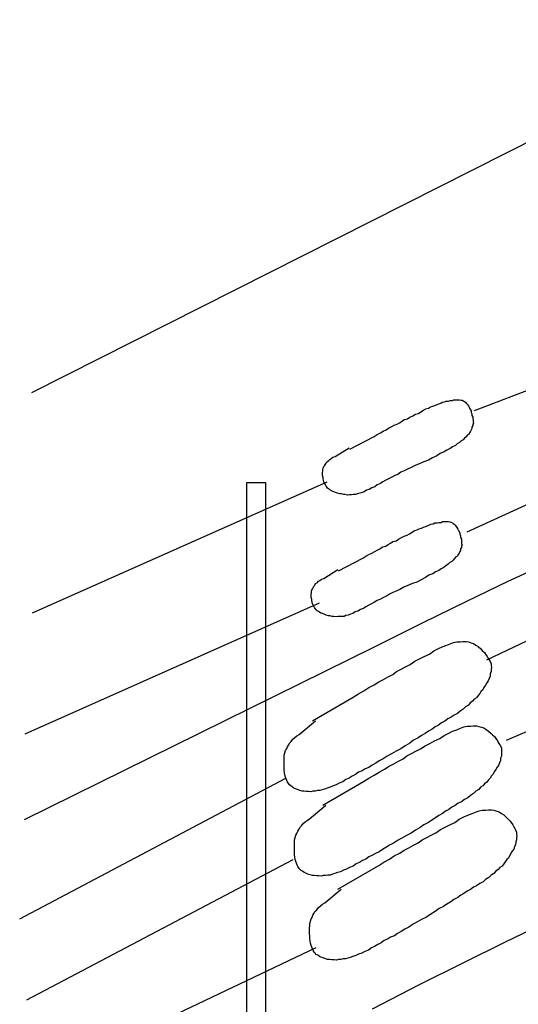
# Model space of a CAD drawing. Header units: inches. Extents: x -655 to 138, y 1863 to 2330.
# Tile 9 of 18: x -537 to -514, y 1888 to 1933. Entities that reach past the tile are written whole.
import ezdxf

# ---------------------------------------------------------------- set-up
doc = ezdxf.new("R2010")
doc.units = ezdxf.units.IN
doc.header["$MEASUREMENT"] = 0

msp = doc.modelspace()

# ---------------------------------------------------------------- linework, layer by layer
for p, q in [((-536.063, 1915.833), (-502.828, 1932.614)), ((-516.134, 1915.02), (-510.8, 1917.077)), ((-517.819, 1915.287), (-517.749, 1915.322)), ((-517.749, 1915.322), (-517.656, 1915.357)), ((-517.656, 1915.357), (-517.586, 1915.392)), ((-517.586, 1915.392), (-517.482, 1915.415)), ((-517.482, 1915.415), (-517.412, 1915.45)), ((-517.412, 1915.45), (-517.307, 1915.45)), ((-517.307, 1915.45), (-517.238, 1915.473)), ((-517.238, 1915.473), (-517.133, 1915.473)), ((-517.133, 1915.473), (-517.063, 1915.508)), ((-517.063, 1915.508), (-516.994, 1915.508)), ((-516.994, 1915.508), (-516.924, 1915.508)), ((-516.924, 1915.508), (-516.854, 1915.508)), ((-516.854, 1915.508), (-516.808, 1915.508)), ((-516.808, 1915.508), (-516.738, 1915.496)), ((-516.738, 1915.496), (-516.692, 1915.485)), ((-516.692, 1915.485), (-516.622, 1915.45)), ((-516.622, 1915.45), (-516.587, 1915.427)), ((-516.587, 1915.427), (-516.54, 1915.392)), ((-516.54, 1915.392), (-516.506, 1915.357)), ((-516.506, 1915.357), (-516.447, 1915.287)), ((-518.911, 1914.788), (-518.795, 1914.857)), ((-518.795, 1914.857), (-518.655, 1914.892)), ((-518.655, 1914.892), (-518.551, 1914.962)), ((-518.551, 1914.962), (-518.435, 1915.032)), ((-518.435, 1915.032), (-518.33, 1915.101)), ((-518.33, 1915.101), (-518.202, 1915.136)), ((-518.202, 1915.136), (-518.121, 1915.183)), ((-518.121, 1915.183), (-518.016, 1915.218)), ((-518.016, 1915.218), (-517.923, 1915.252)), ((-517.923, 1915.252), (-517.819, 1915.287)), ((-516.447, 1915.287), (-516.413, 1915.241)), ((-516.413, 1915.241), (-516.378, 1915.171)), ((-516.378, 1915.171), (-516.343, 1915.101)), ((-516.343, 1915.101), (-516.285, 1915.008)), ((-516.285, 1915.008), (-516.285, 1914.939)), ((-516.285, 1914.939), (-516.25, 1914.869)), ((-516.25, 1914.869), (-516.25, 1914.799)), ((-519.62, 1914.404), (-519.515, 1914.474)), ((-519.515, 1914.474), (-519.399, 1914.544)), ((-519.399, 1914.544), (-519.295, 1914.613)), ((-519.295, 1914.613), (-519.155, 1914.648)), ((-519.155, 1914.648), (-519.05, 1914.718)), ((-519.05, 1914.718), (-518.911, 1914.788)), ((-516.25, 1914.799), (-516.215, 1914.718)), ((-516.215, 1914.718), (-516.215, 1914.66)), ((-516.215, 1914.66), (-516.203, 1914.59)), ((-516.18, 1914.451), (-516.215, 1914.416)), ((-516.215, 1914.416), (-516.215, 1914.346)), ((-516.203, 1914.59), (-516.203, 1914.52)), ((-516.203, 1914.52), (-516.18, 1914.451)), ((-520.515, 1913.951), (-520.375, 1914.021)), ((-520.375, 1914.021), (-520.247, 1914.09)), ((-520.247, 1914.09), (-520.108, 1914.16)), ((-520.108, 1914.16), (-520.003, 1914.23)), ((-520.003, 1914.23), (-519.864, 1914.3)), ((-519.864, 1914.3), (-519.759, 1914.369)), ((-519.759, 1914.369), (-519.62, 1914.404)), ((-516.355, 1914.021), (-516.389, 1913.951)), ((-516.32, 1914.09), (-516.355, 1914.021)), ((-516.285, 1914.16), (-516.32, 1914.09)), ((-516.25, 1914.207), (-516.285, 1914.16)), ((-516.215, 1914.346), (-516.25, 1914.276)), ((-516.25, 1914.276), (-516.25, 1914.207)), ((-521.746, 1913.289), (-520.654, 1913.858)), ((-520.654, 1913.858), (-520.515, 1913.951)), ((-516.808, 1913.591), (-516.912, 1913.521)), ((-516.738, 1913.66), (-516.808, 1913.591)), ((-516.645, 1913.707), (-516.738, 1913.66)), ((-516.587, 1913.777), (-516.645, 1913.707)), ((-516.517, 1913.846), (-516.587, 1913.777)), ((-516.459, 1913.916), (-516.517, 1913.846)), ((-516.389, 1913.951), (-516.459, 1913.916)), ((-522.409, 1912.952), (-521.781, 1913.347)), ((-517.679, 1913.091), (-517.83, 1912.986)), ((-517.505, 1913.161), (-517.679, 1913.091)), ((-517.377, 1913.242), (-517.505, 1913.161)), ((-517.238, 1913.312), (-517.377, 1913.242)), ((-517.121, 1913.382), (-517.238, 1913.312)), ((-516.994, 1913.451), (-517.121, 1913.382)), ((-516.912, 1913.521), (-516.994, 1913.451)), ((-522.85, 1912.603), (-522.816, 1912.649)), ((-522.816, 1912.649), (-522.781, 1912.719)), ((-522.781, 1912.719), (-522.711, 1912.754)), ((-522.711, 1912.754), (-522.653, 1912.824)), ((-522.653, 1912.824), (-522.583, 1912.859)), ((-522.583, 1912.859), (-522.513, 1912.917)), ((-522.513, 1912.917), (-522.409, 1912.952)), ((-518.423, 1912.719), (-518.621, 1912.626)), ((-518.214, 1912.789), (-518.423, 1912.719)), ((-518.028, 1912.893), (-518.214, 1912.789)), ((-517.83, 1912.986), (-518.028, 1912.893)), ((-522.978, 1912.231), (-522.967, 1912.301)), ((-522.978, 1912.161), (-522.978, 1912.231)), ((-522.967, 1912.371), (-522.943, 1912.429)), ((-522.967, 1912.301), (-522.967, 1912.371)), ((-522.943, 1912.429), (-522.92, 1912.498)), ((-522.92, 1912.498), (-522.885, 1912.533)), ((-522.885, 1912.533), (-522.85, 1912.603)), ((-519.446, 1912.243), (-519.585, 1912.15)), ((-519.306, 1912.312), (-519.446, 1912.243)), ((-519.155, 1912.382), (-519.306, 1912.312)), ((-518.981, 1912.452), (-519.155, 1912.382)), ((-518.806, 1912.556), (-518.981, 1912.452)), ((-518.621, 1912.626), (-518.806, 1912.556)), ((-516.471, 1909.558), (-510.126, 1912.475)), ((-536.028, 1905.921), (-522.769, 1911.813)), ((-526.383, 1883.11), (-526.383, 1911.778)), ((-526.383, 1911.778), (-525.546, 1911.778)), ((-525.546, 1911.778), (-525.546, 1883.11)), ((-522.978, 1912.092), (-522.978, 1912.161)), ((-522.943, 1912.01), (-522.978, 1912.092)), ((-522.943, 1911.952), (-522.943, 1912.01)), ((-522.932, 1911.882), (-522.943, 1911.952)), ((-522.92, 1911.813), (-522.932, 1911.882)), ((-522.885, 1911.743), (-522.92, 1911.813)), ((-520.259, 1911.813), (-520.375, 1911.743)), ((-520.12, 1911.882), (-520.259, 1911.813)), ((-520.003, 1911.952), (-520.12, 1911.882)), ((-519.864, 1912.022), (-520.003, 1911.952)), ((-519.724, 1912.092), (-519.864, 1912.022)), ((-519.585, 1912.15), (-519.724, 1912.092)), ((-522.862, 1911.708), (-522.885, 1911.743)), ((-522.827, 1911.638), (-522.862, 1911.708)), ((-522.792, 1911.604), (-522.827, 1911.638)), ((-522.746, 1911.534), (-522.792, 1911.604)), ((-522.711, 1911.499), (-522.746, 1911.534)), ((-522.653, 1911.464), (-522.711, 1911.499)), ((-522.606, 1911.429), (-522.653, 1911.464)), ((-522.537, 1911.394), (-522.606, 1911.429)), ((-522.467, 1911.371), (-522.537, 1911.394)), ((-522.386, 1911.336), (-522.467, 1911.371)), ((-522.304, 1911.301), (-522.386, 1911.336)), ((-521.2, 1911.336), (-521.305, 1911.301)), ((-521.096, 1911.371), (-521.2, 1911.336)), ((-520.991, 1911.441), (-521.096, 1911.371)), ((-520.875, 1911.476), (-520.991, 1911.441)), ((-520.759, 1911.545), (-520.875, 1911.476)), ((-520.619, 1911.592), (-520.759, 1911.545)), ((-520.515, 1911.673), (-520.619, 1911.592)), ((-520.375, 1911.743), (-520.515, 1911.673)), ((-522.2, 1911.267), (-522.304, 1911.301)), ((-522.13, 1911.267), (-522.2, 1911.267)), ((-522.025, 1911.243), (-522.13, 1911.267)), ((-521.956, 1911.243), (-522.025, 1911.243)), ((-521.851, 1911.22), (-521.956, 1911.243)), ((-521.781, 1911.232), (-521.851, 1911.22)), ((-521.677, 1911.232), (-521.781, 1911.232)), ((-521.595, 1911.243), (-521.677, 1911.232)), ((-521.491, 1911.243), (-521.595, 1911.243)), ((-521.409, 1911.278), (-521.491, 1911.243)), ((-521.305, 1911.301), (-521.409, 1911.278)), ((-517.819, 1909.965), (-517.749, 1909.988)), ((-517.749, 1909.988), (-517.644, 1909.988)), ((-517.644, 1909.988), (-517.575, 1910.023)), ((-517.575, 1910.023), (-517.505, 1910.023)), ((-517.505, 1910.023), (-517.435, 1910.023)), ((-517.435, 1910.023), (-517.366, 1910.023)), ((-517.366, 1910.023), (-517.319, 1910.023)), ((-517.319, 1910.023), (-517.249, 1910.012)), ((-517.249, 1910.012), (-517.203, 1910)), ((-517.203, 1910), (-517.133, 1909.965)), ((-519.062, 1909.477), (-518.946, 1909.547)), ((-518.946, 1909.547), (-518.841, 1909.616)), ((-518.841, 1909.616), (-518.713, 1909.651)), ((-518.713, 1909.651), (-518.632, 1909.698)), ((-518.632, 1909.698), (-518.528, 1909.733)), ((-518.528, 1909.733), (-518.435, 1909.768)), ((-518.435, 1909.768), (-518.33, 1909.802)), ((-518.33, 1909.802), (-518.26, 1909.837)), ((-518.26, 1909.837), (-518.167, 1909.872)), ((-518.167, 1909.872), (-518.098, 1909.907)), ((-518.098, 1909.907), (-517.993, 1909.93)), ((-517.993, 1909.93), (-517.923, 1909.965)), ((-517.923, 1909.965), (-517.819, 1909.965)), ((-517.133, 1909.965), (-517.098, 1909.942)), ((-517.098, 1909.942), (-517.052, 1909.907)), ((-517.052, 1909.907), (-517.017, 1909.872)), ((-517.017, 1909.872), (-516.959, 1909.802)), ((-516.959, 1909.802), (-516.924, 1909.756)), ((-516.924, 1909.756), (-516.889, 1909.686)), ((-516.889, 1909.686), (-516.854, 1909.616)), ((-516.854, 1909.616), (-516.796, 1909.523)), ((-519.91, 1909.059), (-519.806, 1909.128)), ((-519.806, 1909.128), (-519.666, 1909.163)), ((-519.666, 1909.163), (-519.562, 1909.233)), ((-519.562, 1909.233), (-519.422, 1909.303)), ((-519.422, 1909.303), (-519.306, 1909.372)), ((-519.306, 1909.372), (-519.167, 1909.407)), ((-519.167, 1909.407), (-519.062, 1909.477)), ((-516.796, 1909.523), (-516.796, 1909.454)), ((-516.796, 1909.454), (-516.761, 1909.384)), ((-516.761, 1909.384), (-516.761, 1909.314)), ((-516.761, 1909.314), (-516.726, 1909.233)), ((-516.726, 1909.233), (-516.726, 1909.175)), ((-516.726, 1909.175), (-516.715, 1909.105)), ((-516.715, 1909.105), (-516.715, 1909.035)), ((-520.759, 1908.605), (-520.619, 1908.675)), ((-520.619, 1908.675), (-520.515, 1908.745)), ((-520.515, 1908.745), (-520.375, 1908.815)), ((-520.375, 1908.815), (-520.271, 1908.884)), ((-520.271, 1908.884), (-520.131, 1908.919)), ((-520.131, 1908.919), (-520.027, 1908.989)), ((-520.027, 1908.989), (-519.91, 1909.059)), ((-516.796, 1908.675), (-516.831, 1908.605)), ((-516.761, 1908.722), (-516.796, 1908.675)), ((-516.726, 1908.861), (-516.761, 1908.791)), ((-516.761, 1908.791), (-516.761, 1908.722)), ((-516.692, 1908.966), (-516.726, 1908.931)), ((-516.726, 1908.931), (-516.726, 1908.861)), ((-516.715, 1909.035), (-516.692, 1908.966)), ((-522.258, 1907.804), (-521.165, 1908.373)), ((-521.165, 1908.373), (-521.026, 1908.466)), ((-521.026, 1908.466), (-520.887, 1908.536)), ((-520.887, 1908.536), (-520.759, 1908.605)), ((-517.156, 1908.222), (-517.249, 1908.176)), ((-517.098, 1908.292), (-517.156, 1908.222)), ((-517.029, 1908.361), (-517.098, 1908.292)), ((-516.97, 1908.431), (-517.029, 1908.361)), ((-516.901, 1908.466), (-516.97, 1908.431)), ((-516.866, 1908.536), (-516.901, 1908.466)), ((-516.831, 1908.605), (-516.866, 1908.536)), ((-522.92, 1907.467), (-522.293, 1907.862)), ((-517.749, 1907.827), (-517.888, 1907.757)), ((-517.633, 1907.897), (-517.749, 1907.827)), ((-517.505, 1907.966), (-517.633, 1907.897)), ((-517.424, 1908.036), (-517.505, 1907.966)), ((-517.319, 1908.106), (-517.424, 1908.036)), ((-517.249, 1908.176), (-517.319, 1908.106)), ((-514.623, 1907.339), (-512.88, 1908.141)), ((-523.222, 1907.269), (-523.164, 1907.339)), ((-523.164, 1907.339), (-523.094, 1907.374)), ((-523.094, 1907.374), (-523.025, 1907.432)), ((-523.025, 1907.432), (-522.92, 1907.467)), ((-518.539, 1907.409), (-518.725, 1907.304)), ((-518.342, 1907.502), (-518.539, 1907.409)), ((-518.191, 1907.606), (-518.342, 1907.502)), ((-518.016, 1907.676), (-518.191, 1907.606)), ((-517.888, 1907.757), (-518.016, 1907.676)), ((-516.482, 1906.444), (-514.623, 1907.339)), ((-523.478, 1906.886), (-523.455, 1906.944)), ((-523.478, 1906.816), (-523.478, 1906.886)), ((-523.455, 1906.944), (-523.431, 1907.013)), ((-523.431, 1907.013), (-523.397, 1907.048)), ((-523.397, 1907.048), (-523.362, 1907.118)), ((-523.362, 1907.118), (-523.327, 1907.165)), ((-523.327, 1907.165), (-523.292, 1907.234)), ((-523.292, 1907.234), (-523.222, 1907.269)), ((-519.666, 1906.897), (-519.817, 1906.828)), ((-519.492, 1906.967), (-519.666, 1906.897)), ((-519.318, 1907.072), (-519.492, 1906.967)), ((-519.132, 1907.141), (-519.318, 1907.072)), ((-518.934, 1907.234), (-519.132, 1907.141)), ((-518.725, 1907.304), (-518.934, 1907.234)), ((-523.49, 1906.746), (-523.478, 1906.816)), ((-523.49, 1906.676), (-523.49, 1906.746)), ((-523.49, 1906.607), (-523.49, 1906.676)), ((-523.455, 1906.525), (-523.49, 1906.607)), ((-523.455, 1906.467), (-523.455, 1906.525)), ((-523.443, 1906.398), (-523.455, 1906.467)), ((-520.515, 1906.467), (-520.631, 1906.398)), ((-520.375, 1906.537), (-520.515, 1906.467)), ((-520.236, 1906.607), (-520.375, 1906.537)), ((-520.096, 1906.665), (-520.236, 1906.607)), ((-519.957, 1906.758), (-520.096, 1906.665)), ((-519.817, 1906.828), (-519.957, 1906.758)), ((-518.481, 1905.468), (-516.482, 1906.444)), ((-515.588, 1903.795), (-509.603, 1906.665)), ((-536.365, 1900.471), (-523.106, 1906.363)), ((-523.431, 1906.328), (-523.443, 1906.398)), ((-523.397, 1906.258), (-523.431, 1906.328)), ((-523.373, 1906.223), (-523.397, 1906.258)), ((-523.338, 1906.154), (-523.373, 1906.223)), ((-523.304, 1906.119), (-523.338, 1906.154)), ((-523.257, 1906.049), (-523.304, 1906.119)), ((-523.222, 1906.014), (-523.257, 1906.049)), ((-523.164, 1905.979), (-523.222, 1906.014)), ((-521.27, 1906.061), (-521.386, 1905.991)), ((-521.131, 1906.107), (-521.27, 1906.061)), ((-521.026, 1906.188), (-521.131, 1906.107)), ((-520.887, 1906.258), (-521.026, 1906.188)), ((-520.77, 1906.328), (-520.887, 1906.258)), ((-520.631, 1906.398), (-520.77, 1906.328)), ((-523.118, 1905.944), (-523.164, 1905.979)), ((-523.048, 1905.909), (-523.118, 1905.944)), ((-522.978, 1905.886), (-523.048, 1905.909)), ((-522.897, 1905.851), (-522.978, 1905.886)), ((-522.816, 1905.817), (-522.897, 1905.851)), ((-522.711, 1905.782), (-522.816, 1905.817)), ((-522.641, 1905.782), (-522.711, 1905.782)), ((-522.537, 1905.758), (-522.641, 1905.782)), ((-522.467, 1905.758), (-522.537, 1905.758)), ((-522.362, 1905.735), (-522.467, 1905.758)), ((-522.293, 1905.747), (-522.362, 1905.735)), ((-522.188, 1905.747), (-522.293, 1905.747)), ((-522.107, 1905.758), (-522.188, 1905.747)), ((-522.002, 1905.758), (-522.107, 1905.758)), ((-521.921, 1905.793), (-522.002, 1905.758)), ((-521.816, 1905.817), (-521.921, 1905.793)), ((-521.712, 1905.851), (-521.816, 1905.817)), ((-521.607, 1905.886), (-521.712, 1905.851)), ((-521.502, 1905.956), (-521.607, 1905.886)), ((-521.386, 1905.991), (-521.502, 1905.956)), ((-520.608, 1904.41), (-518.481, 1905.468)), ((-536.388, 1896.613), (-520.608, 1904.41)), ((-517.97, 1904.201), (-517.761, 1904.306)), ((-517.761, 1904.306), (-517.586, 1904.387)), ((-517.586, 1904.387), (-517.389, 1904.457)), ((-517.389, 1904.457), (-517.238, 1904.527)), ((-517.238, 1904.527), (-517.075, 1904.585)), ((-517.075, 1904.585), (-516.936, 1904.62)), ((-516.936, 1904.62), (-516.773, 1904.62)), ((-516.773, 1904.62), (-516.657, 1904.631)), ((-516.657, 1904.631), (-516.517, 1904.631)), ((-516.517, 1904.631), (-516.413, 1904.608)), ((-516.413, 1904.608), (-516.285, 1904.573)), ((-516.285, 1904.573), (-516.18, 1904.538)), ((-516.18, 1904.538), (-516.076, 1904.469)), ((-516.076, 1904.469), (-515.971, 1904.399)), ((-515.971, 1904.399), (-515.855, 1904.294)), ((-515.855, 1904.294), (-515.785, 1904.224)), ((-515.785, 1904.224), (-515.692, 1904.132)), ((-518.818, 1903.736), (-518.609, 1903.841)), ((-518.609, 1903.841), (-518.4, 1903.957)), ((-518.4, 1903.957), (-518.167, 1904.062)), ((-518.167, 1904.062), (-517.97, 1904.201)), ((-515.692, 1904.132), (-515.634, 1904.062)), ((-515.634, 1904.062), (-515.564, 1903.957)), ((-515.564, 1903.957), (-515.529, 1903.888)), ((-515.529, 1903.888), (-515.471, 1903.795)), ((-515.471, 1903.795), (-515.436, 1903.725)), ((-519.643, 1903.283), (-519.434, 1903.388)), ((-519.434, 1903.388), (-519.236, 1903.492)), ((-519.236, 1903.492), (-519.027, 1903.597)), ((-519.027, 1903.597), (-518.818, 1903.736)), ((-515.436, 1903.725), (-515.39, 1903.62)), ((-515.39, 1903.62), (-515.39, 1903.551)), ((-515.39, 1903.551), (-515.378, 1903.458)), ((-515.378, 1903.458), (-515.39, 1903.376)), ((-515.39, 1903.376), (-515.39, 1903.272)), ((-520.445, 1902.818), (-520.236, 1902.923)), ((-520.236, 1902.923), (-520.027, 1903.039)), ((-520.027, 1903.039), (-519.817, 1903.144)), ((-519.817, 1903.144), (-519.643, 1903.283)), ((-515.483, 1902.969), (-515.518, 1902.853)), ((-515.436, 1903.074), (-515.483, 1902.969)), ((-515.425, 1903.179), (-515.436, 1903.074)), ((-515.39, 1903.272), (-515.425, 1903.179)), ((-521.119, 1902.412), (-520.898, 1902.551)), ((-520.898, 1902.551), (-520.654, 1902.679)), ((-520.654, 1902.679), (-520.445, 1902.818)), ((-515.762, 1902.458), (-515.832, 1902.388)), ((-515.715, 1902.563), (-515.762, 1902.458)), ((-515.646, 1902.667), (-515.715, 1902.563)), ((-515.588, 1902.772), (-515.646, 1902.667)), ((-515.518, 1902.853), (-515.588, 1902.772)), ((-514.693, 1900.192), (-509.185, 1902.528)), ((-523.431, 1901.064), (-521.595, 1902.121)), ((-521.595, 1902.121), (-521.363, 1902.272)), ((-521.363, 1902.272), (-521.119, 1902.412)), ((-516.145, 1902.028), (-516.227, 1901.935)), ((-516.041, 1902.098), (-516.145, 1902.028)), ((-515.971, 1902.203), (-516.041, 1902.098)), ((-515.901, 1902.284), (-515.971, 1902.203)), ((-515.832, 1902.388), (-515.901, 1902.284)), ((-516.645, 1901.587), (-516.784, 1901.494)), ((-516.54, 1901.691), (-516.645, 1901.587)), ((-516.413, 1901.761), (-516.54, 1901.691)), ((-516.331, 1901.866), (-516.413, 1901.761)), ((-516.227, 1901.935), (-516.331, 1901.866)), ((-517.331, 1901.145), (-517.47, 1901.04)), ((-517.191, 1901.215), (-517.331, 1901.145)), ((-517.052, 1901.319), (-517.191, 1901.215)), ((-516.901, 1901.389), (-517.052, 1901.319)), ((-516.784, 1901.494), (-516.901, 1901.389)), ((-524.024, 1900.448), (-523.292, 1901.064)), ((-518.04, 1900.68), (-518.214, 1900.599)), ((-517.9, 1900.785), (-518.04, 1900.68)), ((-517.761, 1900.866), (-517.9, 1900.785)), ((-517.621, 1900.971), (-517.761, 1900.866)), ((-517.47, 1901.04), (-517.621, 1900.971)), ((-516.924, 1900.657), (-516.773, 1900.727)), ((-516.773, 1900.727), (-516.61, 1900.785)), ((-516.61, 1900.785), (-516.471, 1900.82)), ((-516.471, 1900.82), (-516.308, 1900.82)), ((-516.308, 1900.82), (-516.192, 1900.831)), ((-516.192, 1900.831), (-516.052, 1900.831)), ((-516.052, 1900.831), (-515.948, 1900.808)), ((-515.948, 1900.808), (-515.82, 1900.773)), ((-515.82, 1900.773), (-515.715, 1900.738)), ((-515.715, 1900.738), (-515.611, 1900.669)), ((-524.384, 1900.134), (-524.315, 1900.239)), ((-524.315, 1900.239), (-524.222, 1900.308)), ((-524.222, 1900.308), (-524.129, 1900.378)), ((-524.129, 1900.378), (-524.024, 1900.448)), ((-518.679, 1900.285), (-518.876, 1900.181)), ((-518.528, 1900.39), (-518.679, 1900.285)), ((-518.353, 1900.494), (-518.528, 1900.39)), ((-518.214, 1900.599), (-518.353, 1900.494)), ((-517.935, 1900.157), (-517.703, 1900.262)), ((-517.703, 1900.262), (-517.505, 1900.401)), ((-517.505, 1900.401), (-517.296, 1900.506)), ((-517.296, 1900.506), (-517.121, 1900.587)), ((-517.121, 1900.587), (-516.924, 1900.657)), ((-515.611, 1900.669), (-515.506, 1900.599)), ((-515.506, 1900.599), (-515.39, 1900.494)), ((-515.39, 1900.494), (-515.32, 1900.425)), ((-515.32, 1900.425), (-515.227, 1900.332)), ((-515.227, 1900.332), (-515.169, 1900.262)), ((-515.169, 1900.262), (-515.099, 1900.157)), ((-524.594, 1899.785), (-524.559, 1899.89)), ((-524.559, 1899.89), (-524.512, 1899.96)), ((-524.512, 1899.96), (-524.454, 1900.064)), ((-524.454, 1900.064), (-524.384, 1900.134)), ((-519.446, 1899.797), (-519.666, 1899.692)), ((-519.26, 1899.937), (-519.446, 1899.797)), ((-519.05, 1900.053), (-519.26, 1899.937)), ((-518.876, 1900.181), (-519.05, 1900.053)), ((-518.772, 1899.692), (-518.562, 1899.797)), ((-518.562, 1899.797), (-518.353, 1899.937)), ((-518.353, 1899.937), (-518.144, 1900.041)), ((-518.144, 1900.041), (-517.935, 1900.157)), ((-515.099, 1900.157), (-515.065, 1900.088)), ((-515.065, 1900.088), (-515.007, 1899.995)), ((-515.007, 1899.995), (-514.972, 1899.925)), ((-514.972, 1899.925), (-514.925, 1899.82)), ((-514.925, 1899.82), (-514.925, 1899.751)), ((-524.71, 1899.297), (-524.698, 1899.402)), ((-524.698, 1899.507), (-524.675, 1899.611)), ((-524.698, 1899.402), (-524.698, 1899.507)), ((-524.675, 1899.611), (-524.64, 1899.716)), ((-524.64, 1899.716), (-524.594, 1899.785)), ((-520.073, 1899.472), (-520.247, 1899.344)), ((-519.876, 1899.576), (-520.073, 1899.472)), ((-519.666, 1899.692), (-519.876, 1899.576)), ((-519.353, 1899.344), (-519.178, 1899.483)), ((-519.178, 1899.483), (-518.969, 1899.588)), ((-518.969, 1899.588), (-518.772, 1899.692)), ((-514.96, 1899.379), (-514.972, 1899.274)), ((-514.925, 1899.472), (-514.96, 1899.379)), ((-514.925, 1899.751), (-514.914, 1899.658)), ((-514.914, 1899.658), (-514.925, 1899.576)), ((-514.925, 1899.576), (-514.925, 1899.472)), ((-524.71, 1899.193), (-524.71, 1899.297)), ((-524.71, 1899.077), (-524.71, 1899.193)), ((-524.698, 1898.937), (-524.71, 1899.077)), ((-524.698, 1898.833), (-524.698, 1898.937)), ((-520.887, 1898.96), (-521.061, 1898.891)), ((-520.747, 1899.065), (-520.887, 1898.96)), ((-520.584, 1899.158), (-520.747, 1899.065)), ((-520.422, 1899.263), (-520.584, 1899.158)), ((-520.247, 1899.344), (-520.422, 1899.263)), ((-520.189, 1898.879), (-519.98, 1899.018)), ((-519.98, 1899.018), (-519.771, 1899.123)), ((-519.771, 1899.123), (-519.562, 1899.239)), ((-519.562, 1899.239), (-519.353, 1899.344)), ((-515.123, 1898.972), (-515.181, 1898.867)), ((-515.053, 1899.053), (-515.123, 1898.972)), ((-515.018, 1899.17), (-515.053, 1899.053)), ((-514.972, 1899.274), (-515.018, 1899.17)), ((-536.609, 1892.151), (-524.628, 1898.472)), ((-524.686, 1898.716), (-524.698, 1898.833)), ((-524.675, 1898.623), (-524.686, 1898.716)), ((-524.64, 1898.519), (-524.675, 1898.623)), ((-524.617, 1898.449), (-524.64, 1898.519)), ((-521.781, 1898.484), (-521.921, 1898.414)), ((-521.642, 1898.565), (-521.781, 1898.484)), ((-521.491, 1898.635), (-521.642, 1898.565)), ((-521.351, 1898.74), (-521.491, 1898.635)), ((-521.2, 1898.809), (-521.351, 1898.74)), ((-521.061, 1898.891), (-521.2, 1898.809)), ((-521.131, 1898.321), (-520.898, 1898.472)), ((-520.898, 1898.472), (-520.654, 1898.612)), ((-520.654, 1898.612), (-520.433, 1898.751)), ((-520.433, 1898.751), (-520.189, 1898.879)), ((-515.436, 1898.484), (-515.506, 1898.403)), ((-515.367, 1898.589), (-515.436, 1898.484)), ((-515.297, 1898.658), (-515.367, 1898.589)), ((-515.251, 1898.763), (-515.297, 1898.658)), ((-515.181, 1898.867), (-515.251, 1898.763)), ((-524.582, 1898.368), (-524.617, 1898.449)), ((-524.547, 1898.298), (-524.582, 1898.368)), ((-524.501, 1898.217), (-524.547, 1898.298)), ((-524.466, 1898.182), (-524.501, 1898.217)), ((-524.408, 1898.124), (-524.466, 1898.182)), ((-524.338, 1898.089), (-524.408, 1898.124)), ((-524.268, 1898.031), (-524.338, 1898.089)), ((-524.198, 1897.996), (-524.268, 1898.031)), ((-522.967, 1897.264), (-521.131, 1898.321)), ((-522.769, 1898.031), (-522.885, 1897.984)), ((-522.63, 1898.066), (-522.769, 1898.031)), ((-522.502, 1898.135), (-522.63, 1898.066)), ((-522.362, 1898.182), (-522.502, 1898.135)), ((-522.223, 1898.252), (-522.362, 1898.182)), ((-522.06, 1898.31), (-522.223, 1898.252)), ((-521.921, 1898.414), (-522.06, 1898.31)), ((-515.866, 1898.066), (-515.948, 1897.961)), ((-515.762, 1898.135), (-515.866, 1898.066)), ((-515.681, 1898.228), (-515.762, 1898.135)), ((-515.576, 1898.298), (-515.681, 1898.228)), ((-515.506, 1898.403), (-515.576, 1898.298)), ((-524.105, 1897.961), (-524.198, 1897.996)), ((-524.001, 1897.926), (-524.105, 1897.961)), ((-523.896, 1897.891), (-524.001, 1897.926)), ((-523.815, 1897.891), (-523.896, 1897.891)), ((-523.71, 1897.88), (-523.815, 1897.891)), ((-523.606, 1897.88), (-523.71, 1897.88)), ((-523.501, 1897.868), (-523.606, 1897.88)), ((-523.408, 1897.891), (-523.501, 1897.868)), ((-523.304, 1897.891), (-523.408, 1897.891)), ((-523.199, 1897.915), (-523.304, 1897.891)), ((-523.094, 1897.915), (-523.199, 1897.915)), ((-522.99, 1897.949), (-523.094, 1897.915)), ((-522.885, 1897.984), (-522.99, 1897.949)), ((-516.436, 1897.589), (-516.587, 1897.519)), ((-516.32, 1897.694), (-516.436, 1897.589)), ((-516.18, 1897.787), (-516.32, 1897.694)), ((-516.076, 1897.891), (-516.18, 1897.787)), ((-515.948, 1897.961), (-516.076, 1897.891)), ((-523.559, 1896.648), (-522.827, 1897.264)), ((-517.156, 1897.171), (-517.296, 1897.066)), ((-517.005, 1897.241), (-517.156, 1897.171)), ((-516.866, 1897.345), (-517.005, 1897.241)), ((-516.726, 1897.415), (-516.866, 1897.345)), ((-516.587, 1897.519), (-516.726, 1897.415)), ((-517.888, 1896.694), (-518.063, 1896.59)), ((-517.749, 1896.799), (-517.888, 1896.694)), ((-517.575, 1896.88), (-517.749, 1896.799)), ((-517.435, 1896.985), (-517.575, 1896.88)), ((-517.296, 1897.066), (-517.435, 1896.985)), ((-516.819, 1896.625), (-516.61, 1896.729)), ((-516.61, 1896.729), (-516.436, 1896.811)), ((-516.436, 1896.811), (-516.238, 1896.88)), ((-516.238, 1896.88), (-516.087, 1896.95)), ((-516.087, 1896.95), (-515.925, 1897.008)), ((-515.925, 1897.008), (-515.785, 1897.043)), ((-515.785, 1897.043), (-515.622, 1897.043)), ((-515.622, 1897.043), (-515.506, 1897.055)), ((-515.506, 1897.055), (-515.367, 1897.055)), ((-515.367, 1897.055), (-515.262, 1897.031)), ((-515.262, 1897.031), (-515.134, 1896.996)), ((-515.134, 1896.996), (-515.03, 1896.962)), ((-515.03, 1896.962), (-514.925, 1896.892)), ((-514.925, 1896.892), (-514.821, 1896.822)), ((-514.821, 1896.822), (-514.704, 1896.718)), ((-514.704, 1896.718), (-514.635, 1896.648)), ((-524.047, 1896.16), (-523.989, 1896.264)), ((-523.989, 1896.264), (-523.92, 1896.334)), ((-523.92, 1896.334), (-523.85, 1896.439)), ((-523.85, 1896.439), (-523.757, 1896.508)), ((-523.757, 1896.508), (-523.664, 1896.578)), ((-523.664, 1896.578), (-523.559, 1896.648)), ((-518.586, 1896.253), (-518.795, 1896.137)), ((-518.411, 1896.381), (-518.586, 1896.253)), ((-518.214, 1896.485), (-518.411, 1896.381)), ((-518.063, 1896.59), (-518.214, 1896.485)), ((-517.668, 1896.16), (-517.458, 1896.264)), ((-517.458, 1896.264), (-517.249, 1896.381)), ((-517.249, 1896.381), (-517.017, 1896.485)), ((-517.017, 1896.485), (-516.819, 1896.625)), ((-514.635, 1896.648), (-514.542, 1896.555)), ((-514.542, 1896.555), (-514.484, 1896.485)), ((-514.484, 1896.485), (-514.414, 1896.381)), ((-514.414, 1896.381), (-514.379, 1896.311)), ((-514.379, 1896.311), (-514.321, 1896.218)), ((-524.233, 1895.707), (-524.21, 1895.811)), ((-524.21, 1895.811), (-524.175, 1895.916)), ((-524.175, 1895.916), (-524.129, 1895.986)), ((-524.129, 1895.986), (-524.094, 1896.09)), ((-524.094, 1896.09), (-524.047, 1896.16)), ((-519.202, 1895.893), (-519.411, 1895.776)), ((-518.981, 1895.997), (-519.202, 1895.893)), ((-518.795, 1896.137), (-518.981, 1895.997)), ((-518.493, 1895.707), (-518.284, 1895.811)), ((-518.284, 1895.811), (-518.086, 1895.916)), ((-518.086, 1895.916), (-517.877, 1896.02)), ((-517.877, 1896.02), (-517.668, 1896.16)), ((-514.321, 1896.218), (-514.286, 1896.148)), ((-514.286, 1896.148), (-514.24, 1896.044)), ((-514.24, 1896.044), (-514.24, 1895.974)), ((-514.24, 1895.974), (-514.228, 1895.881)), ((-514.228, 1895.881), (-514.24, 1895.8)), ((-524.245, 1895.497), (-524.233, 1895.602)), ((-524.245, 1895.393), (-524.245, 1895.497)), ((-524.245, 1895.277), (-524.245, 1895.393)), ((-524.233, 1895.602), (-524.233, 1895.707)), ((-520.12, 1895.358), (-520.282, 1895.265)), ((-519.957, 1895.463), (-520.12, 1895.358)), ((-519.783, 1895.544), (-519.957, 1895.463)), ((-519.608, 1895.672), (-519.783, 1895.544)), ((-519.411, 1895.776), (-519.608, 1895.672)), ((-519.085, 1895.346), (-518.876, 1895.463)), ((-518.876, 1895.463), (-518.667, 1895.567)), ((-518.667, 1895.567), (-518.493, 1895.707)), ((-514.333, 1895.393), (-514.367, 1895.277)), ((-514.286, 1895.497), (-514.333, 1895.393)), ((-514.274, 1895.602), (-514.286, 1895.497)), ((-514.24, 1895.695), (-514.274, 1895.602)), ((-514.24, 1895.8), (-514.24, 1895.695)), ((-524.233, 1895.137), (-524.245, 1895.277)), ((-524.233, 1895.033), (-524.233, 1895.137)), ((-524.222, 1894.916), (-524.233, 1895.033)), ((-524.21, 1894.823), (-524.222, 1894.916)), ((-520.887, 1894.94), (-521.026, 1894.835)), ((-520.735, 1895.009), (-520.887, 1894.94)), ((-520.596, 1895.091), (-520.735, 1895.009)), ((-520.422, 1895.16), (-520.596, 1895.091)), ((-520.282, 1895.265), (-520.422, 1895.16)), ((-519.969, 1894.835), (-519.748, 1894.975)), ((-519.748, 1894.975), (-519.504, 1895.102)), ((-519.504, 1895.102), (-519.295, 1895.242)), ((-519.295, 1895.242), (-519.085, 1895.346)), ((-514.565, 1894.986), (-514.611, 1894.882)), ((-514.495, 1895.091), (-514.565, 1894.986)), ((-514.437, 1895.195), (-514.495, 1895.091)), ((-514.367, 1895.277), (-514.437, 1895.195)), ((-536.284, 1888.502), (-524.303, 1894.823)), ((-524.175, 1894.719), (-524.21, 1894.823)), ((-524.152, 1894.649), (-524.175, 1894.719)), ((-524.117, 1894.568), (-524.152, 1894.649)), ((-524.082, 1894.498), (-524.117, 1894.568)), ((-524.036, 1894.417), (-524.082, 1894.498)), ((-522.281, 1893.487), (-520.445, 1894.545)), ((-521.595, 1894.51), (-521.758, 1894.452)), ((-521.456, 1894.614), (-521.595, 1894.51)), ((-521.317, 1894.684), (-521.456, 1894.614)), ((-521.177, 1894.765), (-521.317, 1894.684)), ((-521.026, 1894.835), (-521.177, 1894.765)), ((-520.445, 1894.545), (-520.213, 1894.696)), ((-520.213, 1894.696), (-519.969, 1894.835)), ((-514.89, 1894.521), (-514.995, 1894.452)), ((-514.821, 1894.626), (-514.89, 1894.521)), ((-514.751, 1894.707), (-514.821, 1894.626)), ((-514.681, 1894.812), (-514.751, 1894.707)), ((-514.611, 1894.882), (-514.681, 1894.812)), ((-524.001, 1894.382), (-524.036, 1894.417)), ((-523.943, 1894.324), (-524.001, 1894.382)), ((-523.873, 1894.289), (-523.943, 1894.324)), ((-523.803, 1894.231), (-523.873, 1894.289)), ((-523.734, 1894.196), (-523.803, 1894.231)), ((-523.641, 1894.161), (-523.734, 1894.196)), ((-523.536, 1894.126), (-523.641, 1894.161)), ((-523.431, 1894.091), (-523.536, 1894.126)), ((-523.35, 1894.091), (-523.431, 1894.091)), ((-523.246, 1894.08), (-523.35, 1894.091)), ((-523.141, 1894.08), (-523.246, 1894.08)), ((-523.036, 1894.068), (-523.141, 1894.08)), ((-522.943, 1894.091), (-523.036, 1894.068)), ((-522.839, 1894.091), (-522.943, 1894.091)), ((-522.734, 1894.115), (-522.839, 1894.091)), ((-522.63, 1894.115), (-522.734, 1894.115)), ((-522.525, 1894.149), (-522.63, 1894.115)), ((-522.42, 1894.184), (-522.525, 1894.149)), ((-522.304, 1894.231), (-522.42, 1894.184)), ((-522.165, 1894.266), (-522.304, 1894.231)), ((-522.037, 1894.335), (-522.165, 1894.266)), ((-521.898, 1894.382), (-522.037, 1894.335)), ((-521.758, 1894.452), (-521.898, 1894.382)), ((-515.39, 1894.115), (-515.495, 1894.01)), ((-515.262, 1894.184), (-515.39, 1894.115)), ((-515.181, 1894.289), (-515.262, 1894.184)), ((-515.076, 1894.359), (-515.181, 1894.289)), ((-514.995, 1894.452), (-515.076, 1894.359)), ((-516.041, 1893.638), (-516.18, 1893.568)), ((-515.901, 1893.743), (-516.041, 1893.638)), ((-515.75, 1893.812), (-515.901, 1893.743)), ((-515.634, 1893.917), (-515.75, 1893.812)), ((-515.495, 1894.01), (-515.634, 1893.917)), ((-522.874, 1892.871), (-522.142, 1893.487)), ((-516.75, 1893.208), (-516.889, 1893.104)), ((-516.61, 1893.29), (-516.75, 1893.208)), ((-516.471, 1893.394), (-516.61, 1893.29)), ((-516.32, 1893.464), (-516.471, 1893.394)), ((-516.18, 1893.568), (-516.32, 1893.464)), ((-523.164, 1892.662), (-523.071, 1892.732)), ((-523.071, 1892.732), (-522.978, 1892.801)), ((-522.978, 1892.801), (-522.874, 1892.871)), ((-517.528, 1892.708), (-517.726, 1892.604)), ((-517.377, 1892.813), (-517.528, 1892.708)), ((-517.203, 1892.918), (-517.377, 1892.813)), ((-517.063, 1893.022), (-517.203, 1892.918)), ((-516.889, 1893.104), (-517.063, 1893.022)), ((-523.443, 1892.209), (-523.408, 1892.313)), ((-523.408, 1892.313), (-523.362, 1892.383)), ((-523.362, 1892.383), (-523.304, 1892.488)), ((-523.304, 1892.488), (-523.234, 1892.557)), ((-523.234, 1892.557), (-523.164, 1892.662)), ((-518.109, 1892.36), (-518.295, 1892.22)), ((-517.9, 1892.476), (-518.109, 1892.36)), ((-517.726, 1892.604), (-517.9, 1892.476)), ((-523.559, 1891.721), (-523.548, 1891.825)), ((-523.548, 1891.93), (-523.524, 1892.034)), ((-523.548, 1891.825), (-523.548, 1891.93)), ((-523.524, 1892.034), (-523.49, 1892.139)), ((-523.49, 1892.139), (-523.443, 1892.209)), ((-518.923, 1891.895), (-519.097, 1891.767)), ((-518.725, 1892), (-518.923, 1891.895)), ((-518.516, 1892.116), (-518.725, 1892)), ((-518.295, 1892.22), (-518.516, 1892.116)), ((-514.774, 1891.093), (-513.043, 1891.93)), ((-523.559, 1891.616), (-523.559, 1891.721)), ((-523.559, 1891.5), (-523.559, 1891.616)), ((-523.548, 1891.361), (-523.559, 1891.5)), ((-519.736, 1891.384), (-519.91, 1891.314)), ((-519.597, 1891.488), (-519.736, 1891.384)), ((-519.434, 1891.581), (-519.597, 1891.488)), ((-519.271, 1891.686), (-519.434, 1891.581)), ((-519.097, 1891.767), (-519.271, 1891.686)), ((-523.548, 1891.256), (-523.548, 1891.361)), ((-523.536, 1891.14), (-523.548, 1891.256)), ((-523.524, 1891.047), (-523.536, 1891.14)), ((-523.49, 1890.942), (-523.524, 1891.047)), ((-523.466, 1890.872), (-523.49, 1890.942)), ((-520.491, 1890.989), (-520.631, 1890.907)), ((-520.34, 1891.058), (-520.491, 1890.989)), ((-520.201, 1891.163), (-520.34, 1891.058)), ((-520.05, 1891.233), (-520.201, 1891.163)), ((-519.91, 1891.314), (-520.05, 1891.233)), ((-516.622, 1890.187), (-514.774, 1891.093)), ((-536.563, 1884.539), (-523.269, 1890.849)), ((-523.431, 1890.791), (-523.466, 1890.872)), ((-523.397, 1890.721), (-523.431, 1890.791)), ((-523.35, 1890.64), (-523.397, 1890.721)), ((-523.315, 1890.605), (-523.35, 1890.64)), ((-523.257, 1890.547), (-523.315, 1890.605)), ((-523.187, 1890.512), (-523.257, 1890.547)), ((-523.118, 1890.454), (-523.187, 1890.512)), ((-521.479, 1890.489), (-521.619, 1890.454)), ((-521.351, 1890.559), (-521.479, 1890.489)), ((-521.212, 1890.605), (-521.351, 1890.559)), ((-521.072, 1890.675), (-521.212, 1890.605)), ((-520.91, 1890.733), (-521.072, 1890.675)), ((-520.77, 1890.838), (-520.91, 1890.733)), ((-520.631, 1890.907), (-520.77, 1890.838)), ((-523.048, 1890.419), (-523.118, 1890.454)), ((-522.955, 1890.384), (-523.048, 1890.419)), ((-522.85, 1890.35), (-522.955, 1890.384)), ((-522.746, 1890.315), (-522.85, 1890.35)), ((-522.665, 1890.315), (-522.746, 1890.315)), ((-522.56, 1890.303), (-522.665, 1890.315)), ((-522.455, 1890.303), (-522.56, 1890.303)), ((-522.351, 1890.291), (-522.455, 1890.303)), ((-522.258, 1890.315), (-522.351, 1890.291)), ((-522.153, 1890.315), (-522.258, 1890.315)), ((-522.049, 1890.338), (-522.153, 1890.315)), ((-521.944, 1890.338), (-522.049, 1890.338)), ((-521.839, 1890.373), (-521.944, 1890.338)), ((-521.735, 1890.408), (-521.839, 1890.373)), ((-521.619, 1890.454), (-521.735, 1890.408)), ((-518.609, 1889.187), (-516.622, 1890.187)), ((-520.735, 1888.095), (-518.609, 1889.187))]:
    msp.add_line(p, q)

doc.saveas('drawing.dxf')
